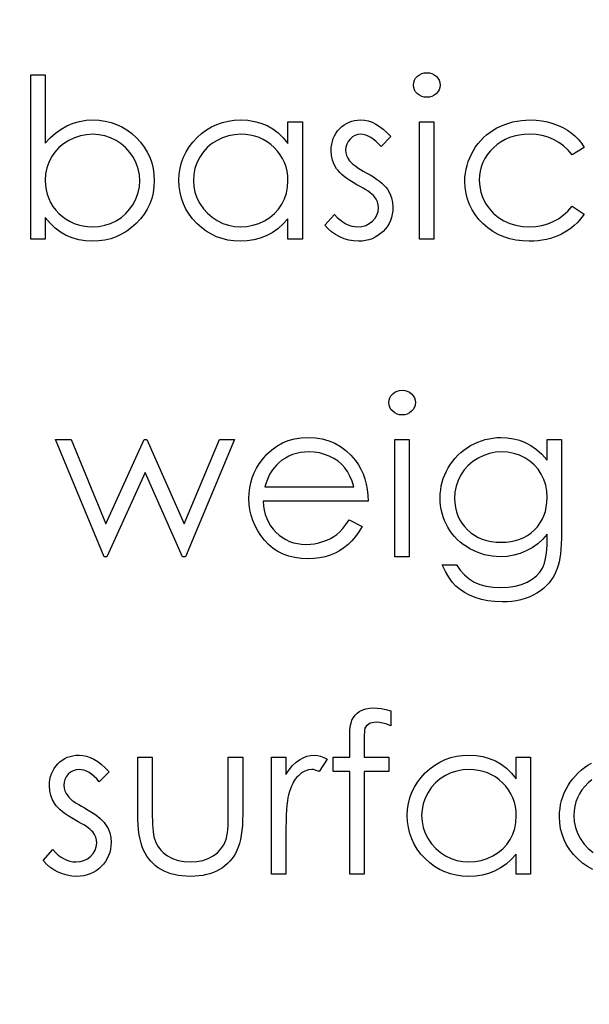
# Model space of a CAD drawing. Header units: inches. Extents: x 0.1 to 87.3, y 0.1 to 33.9.
# Tile 117 of 174: x 48.874 to 49.318, y 22.311 to 23.079. Entities that reach past the tile are written whole.
import ezdxf

# ---------------------------------------------------------------- set-up
doc = ezdxf.new("R2010")
doc.units = ezdxf.units.IN
doc.header["$MEASUREMENT"] = 0
doc.layers.add('DIMENSIONS', color=171, linetype='Continuous')
doc.styles.add('SLDTEXTSTYLE0', font='TXT', dxfattribs={"width": 0.75})
doc.dimstyles.new('SLDDIMSTYLE0', dxfattribs={"dimtxt": 0.125, "dimasz": 0.13, "dimexe": 0, "dimexo": 0.0625, "dimgap": 0.03125, "dimtad": 0, "dimtih": 1, "dimtoh": 1, "dimdec": 4, "dimrnd": 1e-09, "dimzin": 4, "dimdsep": 46, "dimtxsty": 'SLDTEXTSTYLE0', "dimsah": 1, "dimcen": 0.09, "dimadec": 0, "dimazin": 1, "dimtfac": 1, "dimtdec": 4, "dimtofl": 0, "dimtmove": 0, "dimatfit": 3, "dimfxl": 1, "dimfrac": 2, "dimtolj": 1, "dimtzin": 12, "dimarcsym": 0})

# ---------------------------------------------------------------- blocks, each defined once
blk = doc.blocks.new('_D')
at = {"layer": 'DIMENSIONS'}
for p, q in [((48.16177, 20.43835), (48.16177, 26.74835)), ((48.16177, 19.64679), (48.16177, 20.43835)), ((48.41177, 19.64679), (48.16177, 19.64679))]:
    blk.add_line(p, q, dxfattribs=at)
for points in [[(48.16177, 26.74835), (48.14177, 26.61835), (48.18177, 26.61835)], [(48.16177, 20.43835), (48.18177, 20.56835), (48.14177, 20.56835)]]:
    blk.add_solid(points, dxfattribs=at)
at = {"layer": 'DIMENSIONS', "char_height": 0.125, "attachment_point": 1, "style": 'SLDTEXTSTYLE0'}
for s, insert in [('6.3100', (48.41177, 19.80792)), ('COIL', (48.46837, 19.60949))]:
    blk.add_mtext(s, dxfattribs=dict(at, insert=insert))

msp = doc.modelspace()

# ---------------------------------------------------------------- linework, layer by layer
at = {"color": 7, "linetype": 'Continuous', "flags": 128}
for points in [[(48.88297, 22.9078), (48.88297, 23.036), (48.88297, 23.036), (48.89419, 23.036), (48.89419, 23.036), (48.89419, 22.98257), (48.89419, 22.98257), (48.89807, 22.98685), (48.90215, 22.99053), (48.90648, 22.99366), (48.91102, 22.99622), (48.9158, 22.99819), (48.92078, 22.99962), (48.92602, 23.00047), (48.93145, 23.00075), (48.93145, 23.00075), (48.93628, 23.00052), (48.94096, 22.99987), (48.94545, 22.9988), (48.94975, 22.99729), (48.95386, 22.99534), (48.95782, 22.99296), (48.96157, 22.99016), (48.96515, 22.9869), (48.96843, 22.98335), (48.97126, 22.97961), (48.97367, 22.97568), (48.97564, 22.97158), (48.97717, 22.96729), (48.97825, 22.96281), (48.9789, 22.95816), (48.97913, 22.9533), (48.97913, 22.9533), (48.9789, 22.94851), (48.97825, 22.94391), (48.97715, 22.93948), (48.97559, 22.93522), (48.97362, 22.93114), (48.97119, 22.92726), (48.96833, 22.92352), (48.96503, 22.91999), (48.96142, 22.91676), (48.95762, 22.91396), (48.95366, 22.91158), (48.9495, 22.90965), (48.94517, 22.90813), (48.94066, 22.90705), (48.93596, 22.90642), (48.9311, 22.9062), (48.9311, 22.9062), (48.92554, 22.90647), (48.92026, 22.9073), (48.91525, 22.9087), (48.91049, 22.91063), (48.90601, 22.91318), (48.9018, 22.91636), (48.89787, 22.92022), (48.89419, 22.9247), (48.89419, 22.9247), (48.89419, 22.9078), (48.89419, 22.9078), (48.88297, 22.9078)], [(49.19141, 23.03761), (49.19349, 23.03743), (49.19542, 23.03691), (49.1972, 23.036), (49.1988, 23.03478), (49.20015, 23.0333), (49.20111, 23.03165), (49.20168, 23.02987), (49.20188, 23.02794), (49.20188, 23.02794), (49.20168, 23.02606), (49.20111, 23.02431), (49.20015, 23.02268), (49.1988, 23.02121), (49.1972, 23.01998), (49.19542, 23.01908), (49.19349, 23.01855), (49.19141, 23.01838), (49.19141, 23.01838), (49.18936, 23.01855), (49.18748, 23.01908), (49.18571, 23.01998), (49.1841, 23.02121), (49.18278, 23.02268), (49.18182, 23.02431), (49.18125, 23.02606), (49.18105, 23.02794), (49.18105, 23.02794), (49.18125, 23.02987), (49.18182, 23.03165), (49.18278, 23.0333), (49.1841, 23.03478), (49.18571, 23.036), (49.18748, 23.03691), (49.18936, 23.03743), (49.19141, 23.03761)], [(49.09451, 22.99915), (49.09451, 22.9078), (49.09451, 22.9078), (49.08329, 22.9078), (49.08329, 22.9078), (49.08329, 22.9236), (49.08329, 22.9236), (49.07941, 22.91939), (49.07533, 22.91579), (49.07097, 22.91278), (49.06641, 22.91038), (49.06163, 22.90855), (49.05665, 22.90725), (49.05142, 22.90645), (49.04598, 22.9062), (49.04598, 22.9062), (49.04115, 22.90642), (49.03649, 22.90707), (49.03201, 22.90815), (49.0277, 22.90965), (49.0236, 22.91161), (49.01964, 22.91398), (49.01588, 22.91679), (49.0123, 22.92004), (49.00902, 22.9236), (49.00619, 22.92733), (49.00381, 22.93126), (49.00184, 22.93539), (49.00031, 22.9397), (48.99923, 22.94418), (48.99858, 22.94887), (48.99836, 22.95372), (48.99836, 22.95372), (48.99858, 22.95848), (48.99923, 22.96309), (49.00033, 22.9675), (49.00189, 22.97175), (49.00386, 22.97581), (49.00627, 22.97969), (49.00912, 22.98342), (49.01243, 22.98695), (49.01603, 22.99018), (49.01984, 22.99299), (49.0238, 22.99536), (49.02795, 22.99729), (49.03229, 22.99882), (49.03679, 22.9999), (49.04147, 23.00052), (49.04633, 23.00075), (49.04633, 23.00075), (49.05192, 23.00047), (49.05723, 22.99965), (49.06226, 22.99824), (49.06702, 22.99632), (49.0715, 22.99379), (49.07573, 22.99058), (49.07964, 22.98675), (49.08329, 22.98224), (49.08329, 22.98224), (49.08329, 22.99915), (49.08329, 22.99915), (49.09451, 22.99915)], [(49.16342, 22.98775), (49.15581, 22.97991), (49.15581, 22.97991), (49.1538, 22.98217), (49.1518, 22.98412), (49.1498, 22.98577), (49.14785, 22.98713), (49.14587, 22.98818), (49.14391, 22.98893), (49.14196, 22.98938), (49.14003, 22.98953), (49.14003, 22.98953), (49.13768, 22.9893), (49.1355, 22.9886), (49.13347, 22.98745), (49.13164, 22.98582), (49.13012, 22.9839), (49.12904, 22.98184), (49.12839, 22.97961), (49.12816, 22.97724), (49.12816, 22.97724), (49.12836, 22.97508), (49.12894, 22.973), (49.12992, 22.97095), (49.13127, 22.96895), (49.13127, 22.96895), (49.13214, 22.96792), (49.13325, 22.96687), (49.13455, 22.96574), (49.13608, 22.96459), (49.13783, 22.96339), (49.13978, 22.96216), (49.14194, 22.96086), (49.14431, 22.95953), (49.14431, 22.95953), (49.14722, 22.95788), (49.14987, 22.95625), (49.1523, 22.95462), (49.15448, 22.95302), (49.15641, 22.95142), (49.15811, 22.94984), (49.15956, 22.94826), (49.16077, 22.94671), (49.16077, 22.94671), (49.16262, 22.94348), (49.16397, 22.94005), (49.16475, 22.93642), (49.16502, 22.93259), (49.16502, 22.93259), (49.1649, 22.92988), (49.16455, 22.92728), (49.16395, 22.92478), (49.16312, 22.9224), (49.16202, 22.92009), (49.16072, 22.91792), (49.15916, 22.91584), (49.15736, 22.91386), (49.15538, 22.91206), (49.1533, 22.9105), (49.1511, 22.9092), (49.14877, 22.90813), (49.14632, 22.90727), (49.14374, 22.90667), (49.14106, 22.90632), (49.13825, 22.9062), (49.13825, 22.9062), (49.13447, 22.9064), (49.13079, 22.90702), (49.12719, 22.90805), (49.12366, 22.90948), (49.12033, 22.91128), (49.1173, 22.91341), (49.11457, 22.91584), (49.11214, 22.91857), (49.11214, 22.91857), (49.11957, 22.92703), (49.11957, 22.92703), (49.12173, 22.92478), (49.12391, 22.92282), (49.12614, 22.92117), (49.12836, 22.91982), (49.13064, 22.91877), (49.13297, 22.91802), (49.1353, 22.91757), (49.13768, 22.91741), (49.13768, 22.91741), (49.14091, 22.91769), (49.14389, 22.91852), (49.14662, 22.91987), (49.1491, 22.9218), (49.15115, 22.92408), (49.15263, 22.92658), (49.1535, 22.92923), (49.1538, 22.93211), (49.1538, 22.93211), (49.1536, 22.93449), (49.15303, 22.93675), (49.15208, 22.93885), (49.15072, 22.94083), (49.15072, 22.94083), (49.14985, 22.94178), (49.14872, 22.94281), (49.14734, 22.94391), (49.14574, 22.94506), (49.14389, 22.94626), (49.14179, 22.94751), (49.13946, 22.94884), (49.13688, 22.95024), (49.13688, 22.95024), (49.1341, 22.95182), (49.13154, 22.9534), (49.12924, 22.95498), (49.12714, 22.95653), (49.12528, 22.95808), (49.12368, 22.95963), (49.12228, 22.96118), (49.12113, 22.96271), (49.12113, 22.96271), (49.1193, 22.96589), (49.118, 22.96932), (49.1172, 22.97293), (49.11695, 22.97678), (49.11695, 22.97678), (49.11705, 22.97931), (49.11735, 22.98172), (49.11787, 22.98402), (49.11857, 22.98623), (49.1195, 22.9883), (49.12063, 22.99028), (49.12195, 22.99216), (49.12348, 22.99391), (49.12518, 22.99551), (49.12699, 22.99689), (49.12889, 22.99807), (49.13089, 22.99905), (49.13302, 22.9998), (49.13525, 23.00032), (49.13758, 23.00065), (49.14003, 23.00075), (49.14003, 23.00075), (49.14294, 23.00055), (49.14584, 22.99995), (49.14877, 22.99892), (49.1517, 22.99749), (49.15461, 22.99567), (49.15754, 22.99344), (49.16049, 22.99081), (49.16342, 22.98775)], [(49.31406, 22.97934), (49.30467, 22.9735), (49.30467, 22.9735), (49.30149, 22.97726), (49.29801, 22.98052), (49.29428, 22.98327), (49.29027, 22.98552), (49.28597, 22.98728), (49.28138, 22.98853), (49.27655, 22.98928), (49.27142, 22.98953), (49.27142, 22.98953), (49.26731, 22.98936), (49.26335, 22.98888), (49.2596, 22.98805), (49.25602, 22.98693), (49.25261, 22.98545), (49.24938, 22.98365), (49.24633, 22.98154), (49.24345, 22.97909), (49.24084, 22.97641), (49.23859, 22.97358), (49.23666, 22.97063), (49.23511, 22.96752), (49.23388, 22.96429), (49.23303, 22.96091), (49.23251, 22.95738), (49.23233, 22.95372), (49.23233, 22.95372), (49.23266, 22.94894), (49.23361, 22.94431), (49.23521, 22.9398), (49.23744, 22.93544), (49.24024, 22.93141), (49.24352, 22.92783), (49.24725, 22.92475), (49.25149, 22.92215), (49.25609, 22.92007), (49.26095, 22.91859), (49.26608, 22.91772), (49.27149, 22.91741), (49.27149, 22.91741), (49.27645, 22.91767), (49.28118, 22.91842), (49.28567, 22.91967), (49.28995, 22.92142), (49.29398, 22.92367), (49.29776, 22.92643), (49.30134, 22.92968), (49.30467, 22.93344), (49.30467, 22.93344), (49.31406, 22.92728), (49.31406, 22.92728), (49.31236, 22.92485), (49.31051, 22.92255), (49.3085, 22.92039), (49.30637, 22.91839), (49.30412, 22.91651), (49.30169, 22.91479), (49.29914, 22.91318), (49.29646, 22.91173), (49.29365, 22.91043), (49.29075, 22.9093), (49.28777, 22.90835), (49.28466, 22.90757), (49.28148, 22.90697), (49.27818, 22.90655), (49.2748, 22.90627), (49.27132, 22.9062), (49.27132, 22.9062), (49.26601, 22.9064), (49.26095, 22.90705), (49.25612, 22.9081), (49.25151, 22.90958), (49.24713, 22.91148), (49.24297, 22.91381), (49.23907, 22.91656), (49.23539, 22.91974), (49.23203, 22.92322), (49.22915, 22.92691), (49.2267, 22.93074), (49.22469, 22.93477), (49.22312, 22.939), (49.22201, 22.94338), (49.22134, 22.94796), (49.22111, 22.95272), (49.22111, 22.95272), (49.22121, 22.95595), (49.22154, 22.95913), (49.22204, 22.96226), (49.22279, 22.96532), (49.22372, 22.96832), (49.22487, 22.97128), (49.22622, 22.97416), (49.22777, 22.97699), (49.22953, 22.97971), (49.23143, 22.98227), (49.23348, 22.9847), (49.23571, 22.98695), (49.23806, 22.98905), (49.24059, 22.99101), (49.2433, 22.99281), (49.24613, 22.99446), (49.24908, 22.99594), (49.25214, 22.99722), (49.25527, 22.99829), (49.2585, 22.99917), (49.2618, 22.99987), (49.26518, 23.00035), (49.26866, 23.00065), (49.27224, 23.00075), (49.27224, 23.00075), (49.27673, 23.00057), (49.28116, 23.00005), (49.28549, 22.9992), (49.28975, 22.99797), (49.2938, 22.99647), (49.29756, 22.99476), (49.30097, 22.99284), (49.30407, 22.99071), (49.3069, 22.98833), (49.3095, 22.98565), (49.31191, 22.98264), (49.31406, 22.97934)], [(49.18586, 22.99915), (49.19707, 22.99915), (49.19707, 22.99915), (49.19707, 22.9078), (49.19707, 22.9078), (49.18586, 22.9078), (49.18586, 22.9078), (49.18586, 22.99915)], [(48.931, 22.91741), (48.93591, 22.91772), (48.94061, 22.91859), (48.94512, 22.92007), (48.94945, 22.92212), (48.95346, 22.9247), (48.95704, 22.92778), (48.96019, 22.93131), (48.9629, 22.93532), (48.9651, 22.93963), (48.96666, 22.94408), (48.96761, 22.94861), (48.96791, 22.9533), (48.96791, 22.9533), (48.96758, 22.95798), (48.96666, 22.96256), (48.96505, 22.96702), (48.96285, 22.97138), (48.96012, 22.97543), (48.95696, 22.97901), (48.95336, 22.98212), (48.94933, 22.98475), (48.94502, 22.98685), (48.94054, 22.98833), (48.93593, 22.98923), (48.93117, 22.98953), (48.93117, 22.98953), (48.92632, 22.98923), (48.92161, 22.98833), (48.917, 22.98685), (48.91252, 22.98475), (48.90836, 22.98214), (48.90471, 22.97914), (48.90155, 22.97571), (48.89892, 22.97185), (48.89684, 22.96767), (48.89537, 22.96326), (48.89449, 22.95858), (48.89419, 22.95365), (48.89419, 22.95365), (48.89436, 22.94987), (48.89487, 22.94624), (48.89569, 22.94276), (48.89684, 22.93945), (48.89835, 22.9363), (48.90017, 22.93329), (48.90233, 22.93046), (48.90481, 22.92778), (48.90754, 22.92535), (48.91044, 22.92325), (48.91347, 22.92147), (48.91668, 22.92002), (48.92003, 22.91887), (48.92354, 22.91807), (48.92719, 22.91757), (48.931, 22.91741)], [(49.04648, 22.98953), (49.04157, 22.98923), (49.03687, 22.98835), (49.03236, 22.98688), (49.02803, 22.98482), (49.02402, 22.98224), (49.02044, 22.97916), (49.01729, 22.97563), (49.01456, 22.9716), (49.01238, 22.96729), (49.01083, 22.96284), (49.00987, 22.95828), (49.00957, 22.9536), (49.00957, 22.9536), (49.0099, 22.94894), (49.01083, 22.94438), (49.0124, 22.93993), (49.01461, 22.93557), (49.01736, 22.93151), (49.02052, 22.92793), (49.02412, 22.92483), (49.02815, 22.9222), (49.03249, 22.92009), (49.03697, 22.91862), (49.0416, 22.91772), (49.04638, 22.91741), (49.04638, 22.91741), (49.05124, 22.91772), (49.05597, 22.91859), (49.06056, 22.92007), (49.06501, 22.92215), (49.06914, 22.92473), (49.0728, 22.92773), (49.0759, 22.93116), (49.07853, 22.93499), (49.08061, 22.93917), (49.08211, 22.94363), (49.08299, 22.94831), (49.08329, 22.95327), (49.08329, 22.95327), (49.08312, 22.95705), (49.08262, 22.96068), (49.08179, 22.96416), (49.08064, 22.96747), (49.07914, 22.97063), (49.07731, 22.97363), (49.07515, 22.97646), (49.07265, 22.97914), (49.06992, 22.98157), (49.06704, 22.9837), (49.06399, 22.98547), (49.06081, 22.98693), (49.05745, 22.98808), (49.05394, 22.98888), (49.05029, 22.98938), (49.04648, 22.98953)], [(49.17218, 22.7899), (49.17426, 22.78973), (49.17619, 22.7892), (49.17797, 22.7883), (49.17957, 22.78707), (49.18092, 22.7856), (49.18187, 22.78394), (49.18245, 22.78217), (49.18265, 22.78024), (49.18265, 22.78024), (49.18245, 22.77836), (49.18187, 22.77661), (49.18092, 22.77498), (49.17957, 22.7735), (49.17797, 22.77228), (49.17619, 22.77137), (49.17426, 22.77085), (49.17218, 22.77067), (49.17218, 22.77067), (49.17013, 22.77085), (49.16825, 22.77137), (49.16647, 22.77228), (49.16487, 22.7735), (49.16355, 22.77498), (49.16259, 22.77661), (49.16202, 22.77836), (49.16182, 22.78024), (49.16182, 22.78024), (49.16202, 22.78217), (49.16259, 22.78394), (49.16355, 22.7856), (49.16487, 22.78707), (49.16647, 22.7883), (49.16825, 22.7892), (49.17013, 22.78973), (49.17218, 22.7899)], [(48.9022, 22.75144), (48.91425, 22.75144), (48.91425, 22.75144), (48.94146, 22.68574), (48.94146, 22.68574), (48.97129, 22.75144), (48.97129, 22.75144), (48.97319, 22.75144), (48.97319, 22.75144), (49.00236, 22.68574), (49.00236, 22.68574), (49.02983, 22.75144), (49.02983, 22.75144), (49.04163, 22.75144), (49.04163, 22.75144), (49.00344, 22.6601), (49.00344, 22.6601), (49.00111, 22.6601), (49.00111, 22.6601), (48.97191, 22.7258), (48.97191, 22.7258), (48.94212, 22.6601), (48.94212, 22.6601), (48.94004, 22.6601), (48.94004, 22.6601), (48.9022, 22.75144)], [(49.13102, 22.68894), (49.14098, 22.68371), (49.14098, 22.68371), (49.13853, 22.67953), (49.1359, 22.67577), (49.1331, 22.67242), (49.13009, 22.66951), (49.12691, 22.66698), (49.12356, 22.66478), (49.11998, 22.66288), (49.11622, 22.6613), (49.11224, 22.66007), (49.10801, 22.65919), (49.10352, 22.65867), (49.09879, 22.65849), (49.09879, 22.65849), (49.09353, 22.65872), (49.08858, 22.6594), (49.08392, 22.66052), (49.07954, 22.6621), (49.07548, 22.66413), (49.0717, 22.66661), (49.06819, 22.66954), (49.06501, 22.67292), (49.06216, 22.67657), (49.05968, 22.68035), (49.0576, 22.68426), (49.0559, 22.68829), (49.05455, 22.69242), (49.05359, 22.69665), (49.05304, 22.70104), (49.05284, 22.70552), (49.05284, 22.70552), (49.05302, 22.70973), (49.05349, 22.71383), (49.05432, 22.71781), (49.05547, 22.72169), (49.05695, 22.72545), (49.05875, 22.72908), (49.06091, 22.73261), (49.06336, 22.73602), (49.06336, 22.73602), (49.06684, 22.74), (49.0706, 22.74348), (49.07463, 22.74638), (49.07896, 22.74879), (49.08357, 22.75064), (49.08845, 22.75199), (49.09361, 22.75277), (49.09907, 22.75304), (49.09907, 22.75304), (49.10468, 22.75277), (49.11001, 22.75192), (49.11504, 22.75052), (49.11978, 22.74856), (49.12423, 22.74603), (49.12839, 22.74293), (49.13227, 22.73927), (49.13585, 22.73507), (49.13585, 22.73507), (49.13815, 22.73179), (49.14013, 22.72833), (49.14184, 22.72465), (49.14321, 22.72079), (49.14431, 22.71674), (49.14512, 22.71248), (49.14559, 22.70802), (49.14579, 22.70337), (49.14579, 22.70337), (49.06406, 22.70337), (49.06406, 22.70337), (49.06429, 22.69976), (49.06479, 22.6963), (49.06559, 22.69302), (49.06669, 22.68992), (49.06804, 22.68699), (49.06969, 22.68421), (49.07165, 22.68161), (49.07388, 22.67915), (49.07633, 22.67695), (49.07891, 22.67502), (49.08164, 22.67339), (49.08452, 22.67207), (49.08752, 22.67104), (49.09068, 22.67031), (49.09396, 22.66986), (49.09739, 22.66971), (49.09739, 22.66971), (49.10074, 22.66984), (49.10402, 22.67024), (49.10728, 22.67091), (49.11049, 22.67184), (49.11357, 22.67299), (49.11639, 22.67434), (49.11897, 22.67585), (49.12133, 22.67752), (49.12361, 22.67955), (49.12599, 22.68216), (49.12846, 22.68526), (49.13102, 22.68894)], [(49.16662, 22.75144), (49.17784, 22.75144), (49.17784, 22.75144), (49.17784, 22.6601), (49.17784, 22.6601), (49.16663, 22.6601), (49.16663, 22.6601), (49.16663, 22.75144)], [(49.28521, 22.75144), (49.29643, 22.75144), (49.29643, 22.75144), (49.29643, 22.67895), (49.29643, 22.67895), (49.29638, 22.67432), (49.29623, 22.67001), (49.29596, 22.66603), (49.29561, 22.66237), (49.29513, 22.65902), (49.29455, 22.65601), (49.29388, 22.65331), (49.2931, 22.65093), (49.2931, 22.65093), (49.29185, 22.64788), (49.2904, 22.64502), (49.28875, 22.64234), (49.28687, 22.63984), (49.28476, 22.63751), (49.28249, 22.63536), (49.27998, 22.63338), (49.27725, 22.6316), (49.27437, 22.63002), (49.27134, 22.62865), (49.26816, 22.62747), (49.26483, 22.62654), (49.26138, 22.62579), (49.25777, 22.62527), (49.25401, 22.62494), (49.25013, 22.62484), (49.25013, 22.62484), (49.24447, 22.62504), (49.23912, 22.62569), (49.23403, 22.62672), (49.22925, 22.6282), (49.22484, 22.63002), (49.22086, 22.63213), (49.21733, 22.63451), (49.2142, 22.63718), (49.21135, 22.64034), (49.20862, 22.64412), (49.20599, 22.64858), (49.20348, 22.65369), (49.20348, 22.65369), (49.2147, 22.65369), (49.2147, 22.65369), (49.21753, 22.64948), (49.22076, 22.64587), (49.22437, 22.64282), (49.22835, 22.64036), (49.23278, 22.63849), (49.23771, 22.63713), (49.24312, 22.63633), (49.24906, 22.63606), (49.24906, 22.63606), (49.25492, 22.63633), (49.2603, 22.63713), (49.26521, 22.63849), (49.26964, 22.64036), (49.27355, 22.64267), (49.27685, 22.64525), (49.27953, 22.6481), (49.28163, 22.65123), (49.28249, 22.65301), (49.28321, 22.65504), (49.28381, 22.65734), (49.28431, 22.65992), (49.28471, 22.66275), (49.28499, 22.66586), (49.28516, 22.66924), (49.28521, 22.67287), (49.28521, 22.67287), (49.28521, 22.6776), (49.28521, 22.6776), (49.28171, 22.67362), (49.27785, 22.67011), (49.27362, 22.66711), (49.26901, 22.6646), (49.26416, 22.66263), (49.25915, 22.66122), (49.25401, 22.66037), (49.24871, 22.6601), (49.24871, 22.6601), (49.24558, 22.6602), (49.2425, 22.6605), (49.23947, 22.66097), (49.23649, 22.66165), (49.23356, 22.66253), (49.23068, 22.6636), (49.22782, 22.66485), (49.22504, 22.66631), (49.22236, 22.66793), (49.21984, 22.66969), (49.21746, 22.67156), (49.21523, 22.67359), (49.21317, 22.67575), (49.21127, 22.67802), (49.20952, 22.68045), (49.20792, 22.68301), (49.20651, 22.68566), (49.20529, 22.68839), (49.20424, 22.69117), (49.20338, 22.69403), (49.20273, 22.69693), (49.20226, 22.69991), (49.20198, 22.70296), (49.20188, 22.70607), (49.20188, 22.70607), (49.20198, 22.70917), (49.20228, 22.71225), (49.20276, 22.71526), (49.20346, 22.71821), (49.20434, 22.72112), (49.20541, 22.72397), (49.20669, 22.72675), (49.20817, 22.72951), (49.20982, 22.73216), (49.21162, 22.73467), (49.21358, 22.73702), (49.21568, 22.73925), (49.21793, 22.74133), (49.22034, 22.74325), (49.22289, 22.74506), (49.22559, 22.74671), (49.2284, 22.74819), (49.23123, 22.74949), (49.23411, 22.75057), (49.23701, 22.75147), (49.23997, 22.75214), (49.24297, 22.75264), (49.246, 22.75294), (49.24906, 22.75304), (49.24906, 22.75304), (49.25409, 22.75279), (49.25895, 22.75207), (49.26363, 22.75087), (49.26814, 22.74916), (49.27252, 22.74686), (49.27685, 22.74381), (49.28106, 22.74), (49.28521, 22.73547), (49.28521, 22.73547), (49.28521, 22.75144)], [(49.13457, 22.71458), (49.13325, 22.71902), (49.13162, 22.72297), (49.12974, 22.72645), (49.12759, 22.72946), (49.12513, 22.73211), (49.12228, 22.73449), (49.11907, 22.73659), (49.11549, 22.73842), (49.11169, 22.73992), (49.10776, 22.74098), (49.10375, 22.74163), (49.09964, 22.74183), (49.09964, 22.74183), (49.09629, 22.7417), (49.09303, 22.7413), (49.0899, 22.74062), (49.08692, 22.7397), (49.08402, 22.73847), (49.08126, 22.73702), (49.07863, 22.73527), (49.07611, 22.73326), (49.07611, 22.73326), (49.07435, 22.73161), (49.07272, 22.72976), (49.0712, 22.72773), (49.0698, 22.7255), (49.06849, 22.72305), (49.06729, 22.72042), (49.06621, 22.71761), (49.06524, 22.71458), (49.06524, 22.71458), (49.13457, 22.71458)], [(49.24996, 22.74183), (49.24505, 22.74153), (49.24032, 22.74062), (49.23579, 22.73915), (49.2314, 22.73704), (49.22735, 22.73444), (49.22377, 22.73136), (49.22064, 22.72783), (49.21796, 22.72385), (49.21583, 22.71954), (49.21433, 22.71508), (49.2134, 22.71043), (49.2131, 22.70562), (49.2131, 22.70562), (49.21325, 22.70199), (49.21373, 22.69851), (49.21453, 22.69518), (49.21563, 22.69205), (49.21703, 22.68904), (49.21876, 22.68621), (49.22081, 22.68353), (49.22317, 22.68103), (49.22577, 22.67875), (49.22857, 22.67677), (49.23158, 22.67512), (49.23473, 22.67374), (49.23809, 22.67269), (49.24165, 22.67192), (49.24538, 22.67146), (49.24928, 22.67131), (49.24928, 22.67131), (49.25324, 22.67146), (49.25699, 22.67192), (49.26055, 22.67267), (49.26391, 22.67372), (49.26706, 22.67507), (49.27002, 22.67675), (49.27279, 22.6787), (49.27535, 22.68095), (49.27765, 22.68346), (49.27966, 22.68616), (49.28136, 22.68904), (49.28276, 22.6921), (49.28384, 22.69535), (49.28459, 22.69881), (49.28506, 22.70244), (49.28521, 22.70627), (49.28521, 22.70627), (49.28494, 22.71125), (49.28409, 22.71594), (49.28266, 22.72037), (49.28068, 22.7245), (49.27818, 22.72831), (49.2752, 22.73169), (49.27177, 22.73464), (49.26784, 22.73717), (49.26361, 22.7392), (49.25922, 22.74068), (49.25467, 22.74153), (49.24996, 22.74183)], [(49.16342, 22.53985), (49.16342, 22.52818), (49.16342, 22.52818), (49.16021, 22.5294), (49.15726, 22.53028), (49.15453, 22.53081), (49.15205, 22.53098), (49.15205, 22.53098), (49.15037, 22.53088), (49.14882, 22.53063), (49.14744, 22.53018), (49.14619, 22.52956), (49.14514, 22.5288), (49.14429, 22.52803), (49.14366, 22.52718), (49.14326, 22.52627), (49.14311, 22.52572), (49.14301, 22.52497), (49.14289, 22.52402), (49.14281, 22.52289), (49.14274, 22.52154), (49.14271, 22.52004), (49.14266, 22.51831), (49.14266, 22.51641), (49.14266, 22.51641), (49.14266, 22.50374), (49.14266, 22.50374), (49.16182, 22.50374), (49.16182, 22.50374), (49.16182, 22.49252), (49.16182, 22.49252), (49.14264, 22.49252), (49.14264, 22.49252), (49.14259, 22.41239), (49.14259, 22.41239), (49.13137, 22.41239), (49.13137, 22.41239), (49.13137, 22.49252), (49.13137, 22.49252), (49.11855, 22.49252), (49.11855, 22.49252), (49.11855, 22.50374), (49.11855, 22.50374), (49.13137, 22.50374), (49.13137, 22.50374), (49.13137, 22.51834), (49.13137, 22.51834), (49.13139, 22.52077), (49.13149, 22.52299), (49.13162, 22.52505), (49.13182, 22.52695), (49.13207, 22.52863), (49.1324, 22.53016), (49.13275, 22.53151), (49.13317, 22.53266), (49.13422, 22.53471), (49.1356, 22.53654), (49.13728, 22.53817), (49.13928, 22.53957), (49.14156, 22.54072), (49.14406, 22.54155), (49.14679, 22.54203), (49.14975, 22.5422), (49.14975, 22.5422), (49.15275, 22.54205), (49.15603, 22.54162), (49.15959, 22.54087), (49.16342, 22.53985)], [(48.94387, 22.49235), (48.93626, 22.48451), (48.93626, 22.48451), (48.93425, 22.48676), (48.93225, 22.48871), (48.93025, 22.49037), (48.92829, 22.49172), (48.92632, 22.49277), (48.92436, 22.49352), (48.92241, 22.49397), (48.92048, 22.49412), (48.92048, 22.49412), (48.91813, 22.4939), (48.91595, 22.4932), (48.91392, 22.49205), (48.91209, 22.49042), (48.91057, 22.48849), (48.90949, 22.48644), (48.90884, 22.48421), (48.90861, 22.48183), (48.90861, 22.48183), (48.90881, 22.47968), (48.90939, 22.4776), (48.91037, 22.47554), (48.91172, 22.47354), (48.91172, 22.47354), (48.91259, 22.47251), (48.9137, 22.47146), (48.915, 22.47034), (48.91652, 22.46918), (48.91828, 22.46798), (48.92023, 22.46675), (48.92238, 22.46545), (48.92476, 22.46413), (48.92476, 22.46413), (48.92767, 22.46247), (48.93032, 22.46085), (48.93275, 22.45922), (48.93493, 22.45762), (48.93686, 22.45601), (48.93856, 22.45443), (48.94001, 22.45286), (48.94121, 22.4513), (48.94121, 22.4513), (48.94307, 22.44807), (48.94442, 22.44464), (48.9452, 22.44101), (48.94547, 22.43718), (48.94547, 22.43718), (48.94535, 22.43448), (48.945, 22.43187), (48.94439, 22.42937), (48.94357, 22.42699), (48.94247, 22.42469), (48.94116, 22.42251), (48.93961, 22.42043), (48.93781, 22.41845), (48.93583, 22.41665), (48.93375, 22.4151), (48.93155, 22.41379), (48.92922, 22.41272), (48.92677, 22.41187), (48.92419, 22.41127), (48.92151, 22.41092), (48.9187, 22.41079), (48.9187, 22.41079), (48.91492, 22.41099), (48.91124, 22.41162), (48.90764, 22.41264), (48.90411, 22.41407), (48.90077, 22.41587), (48.89774, 22.418), (48.89502, 22.42043), (48.89259, 22.42316), (48.89259, 22.42316), (48.90002, 22.43162), (48.90002, 22.43162), (48.90218, 22.42937), (48.90436, 22.42742), (48.90658, 22.42576), (48.90881, 22.42441), (48.91109, 22.42336), (48.91342, 22.42261), (48.91575, 22.42216), (48.91813, 22.42201), (48.91813, 22.42201), (48.92136, 22.42228), (48.92434, 22.42311), (48.92707, 22.42446), (48.92955, 22.42639), (48.9316, 22.42867), (48.93308, 22.43117), (48.93395, 22.43383), (48.93425, 22.43671), (48.93425, 22.43671), (48.93405, 22.43909), (48.93348, 22.44134), (48.93253, 22.44344), (48.93117, 22.44542), (48.93117, 22.44542), (48.9303, 22.44637), (48.92917, 22.4474), (48.92779, 22.4485), (48.92619, 22.44965), (48.92434, 22.45085), (48.92223, 22.45211), (48.91991, 22.45343), (48.91733, 22.45484), (48.91733, 22.45484), (48.91455, 22.45641), (48.91199, 22.45799), (48.90969, 22.45957), (48.90759, 22.46112), (48.90573, 22.46267), (48.90413, 22.46423), (48.90273, 22.46578), (48.90158, 22.46731), (48.90158, 22.46731), (48.89975, 22.47049), (48.89845, 22.47392), (48.89764, 22.47752), (48.89739, 22.48138), (48.89739, 22.48138), (48.89749, 22.48391), (48.89779, 22.48631), (48.89832, 22.48861), (48.89902, 22.49082), (48.89995, 22.4929), (48.90108, 22.49487), (48.9024, 22.49675), (48.90393, 22.49851), (48.90563, 22.50011), (48.90744, 22.50149), (48.90934, 22.50266), (48.91134, 22.50364), (48.91347, 22.50439), (48.9157, 22.50492), (48.91803, 22.50524), (48.92048, 22.50534), (48.92048, 22.50534), (48.92339, 22.50514), (48.92629, 22.50454), (48.92922, 22.50351), (48.93215, 22.50209), (48.93505, 22.50026), (48.93798, 22.49803), (48.94094, 22.4954), (48.94387, 22.49235)], [(48.9663, 22.50374), (48.97752, 22.50374), (48.97752, 22.50374), (48.97752, 22.46137), (48.97752, 22.46137), (48.97755, 22.45764), (48.97762, 22.45423), (48.97777, 22.4511), (48.97797, 22.44828), (48.97822, 22.44577), (48.97852, 22.44354), (48.97887, 22.44164), (48.9793, 22.44001), (48.9793, 22.44001), (48.98005, 22.43798), (48.98093, 22.43606), (48.98198, 22.43425), (48.98316, 22.43255), (48.98451, 22.43095), (48.98601, 22.42947), (48.98764, 22.42809), (48.98944, 22.42684), (48.99337, 22.42474), (48.99768, 22.42321), (49.00234, 22.42231), (49.00735, 22.42201), (49.00735, 22.42201), (49.01235, 22.42231), (49.01696, 22.42318), (49.02117, 22.42466), (49.02497, 22.42672), (49.0283, 22.42924), (49.03108, 22.43217), (49.03331, 22.43545), (49.03496, 22.43911), (49.03496, 22.43911), (49.03539, 22.44061), (49.03577, 22.44247), (49.03609, 22.44469), (49.03637, 22.4473), (49.03657, 22.45028), (49.03669, 22.45361), (49.03679, 22.45731), (49.03682, 22.46137), (49.03682, 22.46137), (49.03682, 22.50374), (49.03682, 22.50374), (49.04804, 22.50374), (49.04804, 22.50374), (49.04804, 22.45927), (49.04804, 22.45927), (49.04796, 22.45474), (49.04776, 22.45048), (49.04741, 22.4465), (49.04691, 22.44284), (49.04628, 22.43944), (49.04551, 22.43636), (49.04458, 22.43355), (49.04353, 22.43102), (49.04233, 22.42872), (49.041, 22.42654), (49.0395, 22.42449), (49.03789, 22.42256), (49.03612, 22.42076), (49.03421, 22.4191), (49.03216, 22.41755), (49.02996, 22.41615), (49.02763, 22.4149), (49.02515, 22.41379), (49.02252, 22.41289), (49.01977, 22.41214), (49.01684, 22.41154), (49.01378, 22.41112), (49.0106, 22.41087), (49.00725, 22.41079), (49.00725, 22.41079), (49.00391, 22.41087), (49.00071, 22.41112), (48.99765, 22.41154), (48.99473, 22.41214), (48.99195, 22.41289), (48.98932, 22.41379), (48.98681, 22.4149), (48.98446, 22.41615), (48.98226, 22.41755), (48.98018, 22.4191), (48.97825, 22.42078), (48.97647, 22.42258), (48.97484, 22.42454), (48.97337, 22.42662), (48.97201, 22.42882), (48.97081, 22.43115), (48.96976, 22.4337), (48.96883, 22.43656), (48.96806, 22.43974), (48.96743, 22.44319), (48.96693, 22.44697), (48.96658, 22.45103), (48.96638, 22.45541), (48.9663, 22.46009), (48.9663, 22.46009), (48.9663, 22.50374)], [(49.07047, 22.50374), (49.08169, 22.50374), (49.08169, 22.50374), (49.08169, 22.49029), (49.08169, 22.49029), (49.08424, 22.494), (49.08687, 22.49715), (49.08955, 22.49973), (49.09231, 22.50179), (49.09514, 22.50334), (49.09804, 22.50447), (49.10097, 22.50512), (49.10397, 22.50534), (49.10397, 22.50534), (49.1063, 22.50514), (49.10871, 22.50457), (49.11119, 22.50359), (49.11374, 22.50221), (49.11374, 22.50221), (49.10758, 22.4925), (49.10758, 22.4925), (49.10595, 22.4932), (49.10445, 22.49372), (49.10307, 22.49402), (49.10185, 22.49412), (49.10185, 22.49412), (49.09917, 22.49382), (49.09651, 22.49292), (49.09393, 22.49142), (49.09138, 22.48932), (49.09015, 22.48804), (49.089, 22.48659), (49.08795, 22.48498), (49.08695, 22.48321), (49.08602, 22.48125), (49.08517, 22.47915), (49.08439, 22.47687), (49.08369, 22.47444), (49.08369, 22.47444), (49.08322, 22.47226), (49.08282, 22.46958), (49.08247, 22.4664), (49.08219, 22.46272), (49.08196, 22.45857), (49.08181, 22.45391), (49.08171, 22.44875), (49.08169, 22.44309), (49.08169, 22.44309), (49.08169, 22.41239), (49.08169, 22.41239), (49.07047, 22.41239), (49.07047, 22.41239), (49.07047, 22.50374)], [(49.27239, 22.50374), (49.27239, 22.41239), (49.27239, 22.41239), (49.26118, 22.41239), (49.26118, 22.41239), (49.26118, 22.42819), (49.26118, 22.42819), (49.2573, 22.42399), (49.25321, 22.42038), (49.24886, 22.41738), (49.2443, 22.41497), (49.23952, 22.41314), (49.23453, 22.41184), (49.2293, 22.41104), (49.22387, 22.41079), (49.22387, 22.41079), (49.21903, 22.41102), (49.21438, 22.41167), (49.20989, 22.41274), (49.20559, 22.41425), (49.20148, 22.4162), (49.19752, 22.41858), (49.19377, 22.42138), (49.19019, 22.42464), (49.18691, 22.42819), (49.18408, 22.43192), (49.1817, 22.43586), (49.17972, 22.43999), (49.17819, 22.44429), (49.17712, 22.44878), (49.17647, 22.45346), (49.17624, 22.45832), (49.17624, 22.45832), (49.17647, 22.46307), (49.17712, 22.46768), (49.17822, 22.47209), (49.17977, 22.47635), (49.18175, 22.4804), (49.18415, 22.48428), (49.18701, 22.48801), (49.19031, 22.49154), (49.19392, 22.49477), (49.19772, 22.49758), (49.20168, 22.49996), (49.20584, 22.50189), (49.21017, 22.50341), (49.21468, 22.50449), (49.21936, 22.50512), (49.22422, 22.50534), (49.22422, 22.50534), (49.2298, 22.50507), (49.23511, 22.50424), (49.24014, 22.50284), (49.2449, 22.50091), (49.24938, 22.49838), (49.25361, 22.49518), (49.25752, 22.49134), (49.26118, 22.48684), (49.26118, 22.48684), (49.26118, 22.50374), (49.26118, 22.50374), (49.27239, 22.50374)], [(49.22437, 22.49412), (49.21946, 22.49382), (49.21475, 22.49295), (49.21024, 22.49147), (49.20591, 22.48942), (49.20191, 22.48684), (49.19833, 22.48376), (49.19517, 22.48023), (49.19244, 22.47619), (49.19026, 22.47189), (49.18871, 22.46743), (49.18776, 22.46287), (49.18746, 22.45819), (49.18746, 22.45819), (49.18778, 22.45353), (49.18871, 22.44898), (49.19029, 22.44452), (49.19249, 22.44016), (49.19525, 22.43611), (49.1984, 22.43252), (49.20201, 22.42942), (49.20604, 22.42679), (49.21037, 22.42469), (49.21485, 22.42321), (49.21948, 22.42231), (49.22427, 22.42201), (49.22427, 22.42201), (49.22913, 22.42231), (49.23386, 22.42318), (49.23844, 22.42466), (49.2429, 22.42674), (49.24703, 22.42932), (49.25068, 22.43232), (49.25379, 22.43576), (49.25642, 22.43959), (49.2585, 22.44377), (49.26, 22.44823), (49.26088, 22.45291), (49.26118, 22.45787), (49.26118, 22.45787), (49.261, 22.46165), (49.2605, 22.46528), (49.25967, 22.46876), (49.25852, 22.47206), (49.25702, 22.47522), (49.25519, 22.47822), (49.25304, 22.48105), (49.25053, 22.48373), (49.2478, 22.48616), (49.24493, 22.48829), (49.24187, 22.49007), (49.23869, 22.49152), (49.23533, 22.49267), (49.23183, 22.49347), (49.22817, 22.49397), (49.22437, 22.49412)], [(49.32085, 22.41607), (49.31669, 22.4184), (49.31278, 22.42116), (49.3091, 22.42434), (49.30575, 22.42782), (49.30287, 22.4315), (49.30041, 22.43533), (49.29841, 22.43936), (49.29683, 22.44359), (49.29573, 22.44797), (49.29506, 22.45256), (49.29483, 22.45731), (49.29483, 22.45731), (49.29493, 22.46054), (49.29526, 22.46372), (49.29576, 22.46685), (49.29651, 22.46991), (49.29743, 22.47291), (49.29859, 22.47587), (49.29994, 22.47875), (49.30149, 22.48158), (49.30324, 22.48431), (49.30515, 22.48686), (49.3072, 22.48929), (49.30943, 22.49154), (49.31178, 22.49365), (49.31431, 22.4956), (49.31702, 22.4974), (49.31985, 22.49906)], [(49.32005, 22.48614), (49.31717, 22.48368), (49.31456, 22.481), (49.31231, 22.47817), (49.31038, 22.47522), (49.30883, 22.47211), (49.3076, 22.46888), (49.30675, 22.4655), (49.30622, 22.46197), (49.30605, 22.45832), (49.30605, 22.45832), (49.30637, 22.45353), (49.30733, 22.4489), (49.30893, 22.44439), (49.31116, 22.44004), (49.31396, 22.43601), (49.31724, 22.43242), (49.32097, 22.42934)]]:
    msp.add_lwpolyline(points, dxfattribs=at)

# ---------------------------------------------------------------- dimensions: what is measured, and where the dimension line sits
at = {"layer": 'DIMENSIONS'}
dim = msp.add_linear_dim(base=(48.16177, 26.74835), p1=(48.38457, 20.43835), p2=(48.38457, 26.74835), angle=90, text='<>\\PCOIL', dimstyle='SLDDIMSTYLE0', dxfattribs=at)
dim.commit()
dim.dimension.update_dxf_attribs({"geometry": '_D', "text_midpoint": (48.16177, 19.64679), "dimtype": 160})

doc.saveas('drawing.dxf')
